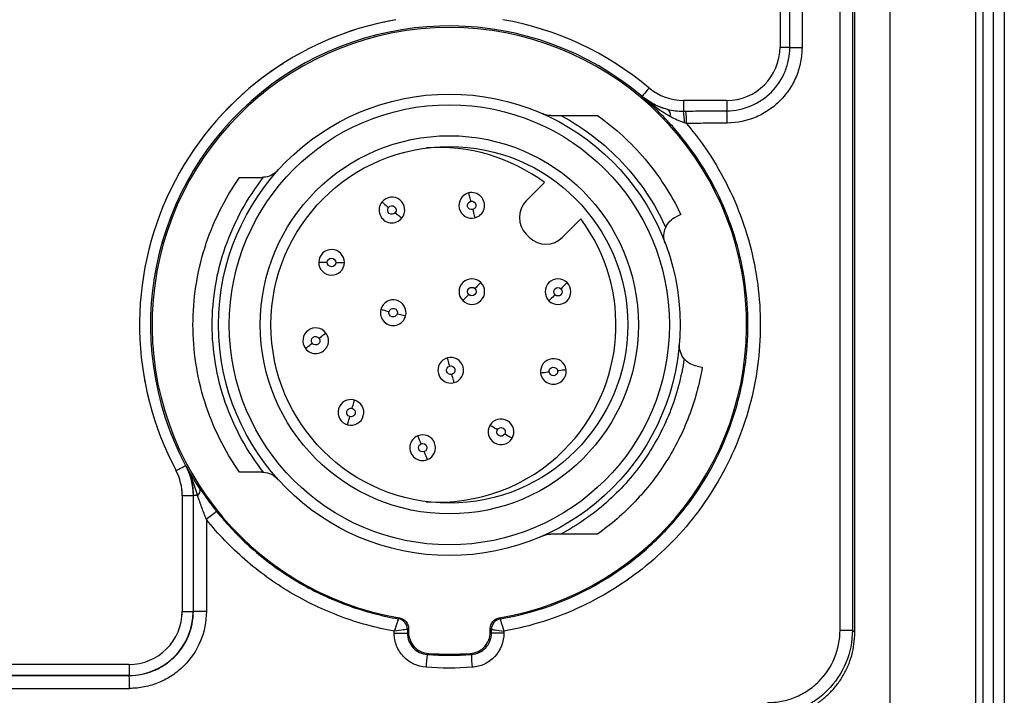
# Model space of a CAD drawing. Header units: millimetres. Extents: x 10 to 272, y 8 to 208.
# Tile 38 of 39: x 172 to 187, y 103 to 113. Entities that reach past the tile are written whole.
import ezdxf

# ---------------------------------------------------------------- set-up
doc = ezdxf.new("R2010")
doc.units = ezdxf.units.MM
doc.linetypes.add('HIDDEN', pattern=[1.905, 1.27, -0.635])

msp = doc.modelspace()

# ---------------------------------------------------------------- linework, layer by layer
at = {"color": 7, "linetype": 'Continuous', "lineweight": 25}
for p, q in [((185.68, 102.218), (185.68, 117.985)), ((187.013, 117.985), (187.013, 102.218)), ((187.132, 102.218), (187.132, 117.985)), ((187.294, 102.218), (187.294, 117.985)), ((187.46, 117.985), (187.46, 102.218)), ((184.898, 103.689), (184.898, 116.614)), ((185.09, 116.614), (185.09, 103.689)), ((185.128, 103.652), (185.128, 116.652)), ((183.961, 116.318), (183.961, 112.785)), ((184.114, 112.781), (184.114, 116.322)), ((184.304, 116.322), (184.304, 112.781)), ((184.114, 112.781), (183.961, 112.781)), ((184.114, 112.781), (184.304, 112.781)), ((182.453, 111.952), (182.453, 111.787)), ((183.128, 111.952), (182.454, 111.952)), ((183.131, 111.952), (183.131, 111.791)), ((180.001, 110.384), (180.287, 110.67)), ((182.413, 110.174), (182.34, 110.139)), ((180.853, 110.105), (180.567, 109.819)), ((180.048, 109.819), (180.001, 109.866)), ((182.668, 107.805), (182.748, 107.791)), ((174.636, 105.786), (174.806, 105.786)), ((174.636, 105.785), (174.636, 103.985)), ((174.806, 105.786), (174.806, 103.981)), ((174.808, 103.979), (174.808, 105.786)), ((174.875, 105.786), (174.808, 105.786)), ((175.011, 105.415), (175.011, 103.979)), ((174.636, 103.981), (174.806, 103.981)), ((174.806, 103.981), (174.808, 103.979)), ((175.011, 103.979), (174.808, 103.979)), ((178.147, 103.7), (178.147, 103.64)), ((178.165, 103.715), (178.165, 103.657)), ((179.44, 103.657), (179.44, 103.715)), ((179.459, 103.639), (179.459, 103.699)), ((177.942, 103.64), (177.942, 103.672)), ((177.942, 103.64), (178.147, 103.64)), ((179.653, 103.639), (179.459, 103.639)), ((179.653, 103.671), (179.653, 103.639)), ((184.898, 103.689), (185.09, 103.689)), ((185.09, 103.689), (185.128, 103.651)), ((173.802, 103.152), (160.786, 103.152)), ((173.806, 103.152), (173.806, 102.982)), ((173.806, 102.982), (160.782, 102.982)), ((173.808, 102.979), (173.806, 102.982))]:
    msp.add_line(p, q, dxfattribs=at)
at = {"color": 7, "linetype": 'HIDDEN', "lineweight": 18}
for p, q in [((183.961, 116.318), (183.961, 112.785)), ((183.128, 111.952), (182.454, 111.952)), ((174.636, 105.785), (174.636, 103.985)), ((173.802, 103.152), (160.786, 103.152))]:
    msp.add_line(p, q, dxfattribs=at)
at = {"color": 7, "linetype": 'Continuous', "lineweight": 25, "flags": 128}
for points in [[(181.918, 112.147), (181.912, 112.14), (181.888, 112.112), (181.866, 112.086), (181.847, 112.063), (181.831, 112.044), (181.819, 112.029), (181.811, 112.02), (181.808, 112.017)], [(181.806, 112.012), (181.807, 112.015), (181.808, 112.017)], [(179.102, 110.509), (179.103, 110.506), (179.105, 110.499), (179.108, 110.487), (179.112, 110.471), (179.117, 110.451), (179.122, 110.429), (179.128, 110.405), (179.135, 110.379)], [(177.749, 110.367), (177.751, 110.365), (177.757, 110.361), (177.767, 110.353), (177.78, 110.343), (177.796, 110.33), (177.814, 110.316), (177.833, 110.3), (177.854, 110.284)], [(177.958, 110.201), (177.979, 110.185), (177.998, 110.17), (178.016, 110.155), (178.032, 110.143), (178.045, 110.132), (178.055, 110.125), (178.061, 110.12), (178.063, 110.118)], [(179.167, 110.25), (179.173, 110.225), (179.179, 110.201), (179.185, 110.178), (179.19, 110.159), (179.194, 110.142), (179.197, 110.13), (179.199, 110.123), (179.199, 110.121)], [(176.764, 109.428), (176.767, 109.428), (176.774, 109.428), (176.787, 109.428), (176.803, 109.428), (176.823, 109.427), (176.846, 109.427), (176.871, 109.427), (176.897, 109.427)], [(177.031, 109.425), (177.057, 109.424), (177.082, 109.424), (177.105, 109.424), (177.125, 109.424), (177.142, 109.423), (177.154, 109.423), (177.162, 109.423), (177.164, 109.423)], [(179.294, 109.112), (179.292, 109.11), (179.287, 109.104), (179.278, 109.096), (179.267, 109.084), (179.252, 109.07), (179.236, 109.053), (179.218, 109.036), (179.2, 109.017)], [(180.639, 109.11), (180.637, 109.108), (180.631, 109.103), (180.623, 109.094), (180.611, 109.082), (180.597, 109.068), (180.58, 109.052), (180.563, 109.034), (180.544, 109.015)], [(179.106, 108.923), (179.087, 108.905), (179.069, 108.887), (179.053, 108.871), (179.039, 108.856), (179.027, 108.845), (179.018, 108.836), (179.013, 108.831), (179.011, 108.829)], [(180.45, 108.921), (180.432, 108.903), (180.414, 108.885), (180.398, 108.869), (180.383, 108.855), (180.372, 108.843), (180.363, 108.834), (180.358, 108.829), (180.356, 108.827)], [(177.733, 108.693), (177.735, 108.693), (177.742, 108.691), (177.754, 108.687), (177.77, 108.683), (177.79, 108.678), (177.812, 108.672), (177.836, 108.665), (177.861, 108.659)], [(177.99, 108.624), (178.015, 108.618), (178.04, 108.611), (178.062, 108.605), (178.081, 108.6), (178.097, 108.596), (178.109, 108.592), (178.117, 108.59), (178.119, 108.59)], [(176.77, 108.244), (176.791, 108.259), (176.811, 108.274), (176.829, 108.288), (176.846, 108.3), (176.859, 108.31), (176.869, 108.317), (176.875, 108.322), (176.877, 108.324)], [(176.557, 108.084), (176.559, 108.085), (176.565, 108.09), (176.575, 108.097), (176.588, 108.107), (176.604, 108.119), (176.623, 108.133), (176.643, 108.148), (176.663, 108.164)], [(178.807, 107.808), (178.8, 107.833), (178.794, 107.857), (178.788, 107.879), (178.782, 107.899), (178.778, 107.915), (178.775, 107.927), (178.773, 107.934), (178.772, 107.937)], [(180.359, 107.715), (180.333, 107.712), (180.308, 107.708), (180.286, 107.705), (180.266, 107.703), (180.249, 107.701), (180.237, 107.699), (180.229, 107.698), (180.227, 107.698)], [(180.623, 107.749), (180.621, 107.749), (180.613, 107.748), (180.601, 107.746), (180.585, 107.744), (180.565, 107.742), (180.542, 107.739), (180.517, 107.735), (180.491, 107.732)], [(178.876, 107.55), (178.875, 107.553), (178.873, 107.56), (178.87, 107.572), (178.866, 107.588), (178.86, 107.607), (178.854, 107.63), (178.848, 107.654), (178.841, 107.679)], [(177.285, 107.149), (177.292, 107.174), (177.299, 107.198), (177.305, 107.22), (177.31, 107.24), (177.315, 107.256), (177.318, 107.268), (177.32, 107.275), (177.321, 107.277)], [(177.214, 106.892), (177.214, 106.894), (177.216, 106.902), (177.22, 106.914), (177.224, 106.93), (177.229, 106.949), (177.236, 106.971), (177.242, 106.995), (177.249, 107.02)], [(179.551, 106.815), (179.528, 106.828), (179.506, 106.841), (179.487, 106.853), (179.469, 106.863), (179.455, 106.871), (179.444, 106.877), (179.438, 106.881), (179.435, 106.882)], [(178.361, 106.596), (178.351, 106.62), (178.342, 106.643), (178.333, 106.665), (178.325, 106.683), (178.319, 106.699), (178.314, 106.71), (178.312, 106.717), (178.311, 106.72)], [(179.781, 106.681), (179.779, 106.682), (179.772, 106.686), (179.761, 106.692), (179.747, 106.701), (179.73, 106.711), (179.71, 106.722), (179.688, 106.735), (179.666, 106.748)], [(178.461, 106.349), (178.46, 106.351), (178.458, 106.358), (178.453, 106.37), (178.447, 106.385), (178.439, 106.404), (178.43, 106.425), (178.421, 106.448), (178.411, 106.473)], [(174.538, 106.176), (174.546, 106.181), (174.579, 106.198), (174.609, 106.214), (174.635, 106.228), (174.657, 106.24), (174.674, 106.249), (174.684, 106.254), (174.688, 106.257)], [(174.688, 106.257), (174.689, 106.257), (174.69, 106.257)], [(174.808, 105.786), (174.807, 105.786), (174.806, 105.786)], [(178.009, 103.864), (178.011, 103.866), (178.026, 103.879)], [(179.579, 103.879), (179.585, 103.874), (179.597, 103.864)], [(178.165, 103.715), (178.154, 103.706), (178.147, 103.7)], [(179.459, 103.699), (179.451, 103.706), (179.44, 103.715)], [(178.147, 103.64), (178.154, 103.647), (178.165, 103.657)], [(179.44, 103.657), (179.451, 103.646), (179.459, 103.639)], [(178.477, 103.324), (178.464, 103.313), (178.458, 103.307)], [(179.148, 103.307), (179.139, 103.315), (179.128, 103.324)]]:
    msp.add_lwpolyline(points, dxfattribs=at)
at = {"color": 7, "linetype": 'Continuous', "lineweight": 25}
for radius in [3.6, 3.433, 2.95, 2.783]:
    msp.add_circle((178.802, 108.452), radius, dxfattribs=at)
for centre, radius, start, end in [((178.802, 108.452), 4.833, 99.9282, 208.0725), ((178.802, 108.452), 4.663, 49.8676, 208.0815), ((178.802, 108.452), 4.638, 279.6388, 260.3612), ((178.802, 108.452), 4.833, 49.8808, 80.0718), ((183.128, 112.785), 0.833, 270, 0), ((182.454, 112.785), 0.833, 229.8808, 270), ((182.14, 111.723), 0.112, 347.9123, 53.2254), ((181.675, 111.614), 0.797, 359.2327, 12.5648), ((180.205, 111.607), 2.296, 359.6462, 4.4948), ((180.721, 111.603), 2.417, 359.9292, 4.4584), ((178.634, 108.452), 2.767, 53.3129, 93.9316), ((179.151, 110.315), 0.2, 104, 284), ((179.151, 110.315), 0.2, 284, 104), ((177.906, 110.243), 0.2, 141.625, 321.625), ((177.906, 110.243), 0.2, 321.625, 141.625), ((180.261, 110.125), 0.367, 135, 225), ((178.634, 108.452), 2.767, 315, 36.6871), ((180.308, 110.078), 0.367, 225, 315), ((176.964, 109.426), 0.2, 359.25, 179.25), ((176.964, 109.426), 0.2, 179.25, 359.25), ((179.153, 108.97), 0.2, 45, 225), ((179.153, 108.97), 0.2, 225, 45), ((180.497, 108.968), 0.2, 45, 225), ((180.497, 108.968), 0.2, 225, 45), ((177.926, 108.641), 0.2, 345, 165), ((177.926, 108.641), 0.2, 165, 345), ((176.717, 108.204), 0.2, 36.875, 216.875), ((176.717, 108.204), 0.2, 216.875, 36.875), ((178.824, 107.743), 0.2, 105, 285), ((178.824, 107.743), 0.2, 285, 105), ((180.425, 107.724), 0.2, 7.375, 187.375), ((180.425, 107.724), 0.2, 187.375, 7.375), ((177.267, 107.085), 0.2, 74.5, 254.5), ((177.267, 107.085), 0.2, 254.5, 74.5), ((179.608, 106.782), 0.2, 329.75, 149.75), ((179.608, 106.782), 0.2, 149.75, 329.75), ((178.386, 106.534), 0.2, 112.125, 292.125), ((178.386, 106.534), 0.2, 292.125, 112.125), ((178.634, 108.452), 2.767, 266.0299, 315), ((173.802, 105.785), 0.833, 0, 28.0725), ((174.808, 105.868), 0.106, 309.5296, 15.2811), ((178.028, 101.731), 4.762, 126.8692, 129.309), ((173.802, 103.985), 0.833, 270, 0), ((177.98, 103.7), 0.167, 0.0159, 80.167), ((177.98, 103.7), 0.167, 0.015, 80.1294), ((179.626, 103.699), 0.167, 99.8414, 179.9835), ((179.626, 103.699), 0.167, 99.8759, 179.9402), ((180.475, 103.02), 2.038, 171.8798, 177.5163), ((178.802, 108.452), 5.138, 266.3661, 273.6339), ((181.054, 103.283), 1.906, 179.2687, 185.2727), ((170.348, 102.827), 3.464, 359.2076, 2.516)]:
    msp.add_arc(centre, radius, start, end, dxfattribs=at)
at = {"color": 7, "linetype": 'HIDDEN', "lineweight": 18}
for centre, radius, start, end in [((178.802, 108.452), 4.833, 99.9282, 208.0725), ((178.802, 108.452), 4.833, 49.8808, 80.0718), ((183.128, 112.785), 0.833, 270, 0), ((182.454, 112.785), 0.833, 229.8808, 270), ((173.802, 105.785), 0.833, 0, 28.0725), ((173.802, 103.985), 0.833, 270, 0)]:
    msp.add_arc(centre, radius, start, end, dxfattribs=at)
at = {"color": 7, "linetype": 'Continuous', "lineweight": 25}
for centre, major_axis, ratio, start_param, end_param in [((173.806, 103.982), (0.707, -0.707), 0.999817, 5.497939, 7.068431), ((167.294, 110.539), (433.133, 0), 0.017455, 4.697349, 4.727429), ((167.294, 110.339), (433.333, 0), 0.017447, 4.697349, 4.727429)]:
    msp.add_ellipse(centre, major_axis=major_axis, ratio=ratio, start_param=start_param, end_param=end_param, dxfattribs=at)
for points, knots in [([(183.131, 111.791), (183.261, 111.791), (183.389, 111.818), (183.627, 111.918), (183.735, 111.991), (183.918, 112.175), (183.99, 112.285), (184.064, 112.464), (184.082, 112.526), (184.107, 112.652), (184.114, 112.716), (184.114, 112.781)], [0, 0, 0, 0, 0.25, 0.25, 0.5, 0.5, 0.75, 0.75, 0.875, 0.875, 1, 1, 1, 1]), ([(184.304, 112.781), (184.304, 112.704), (184.296, 112.628), (184.267, 112.478), (184.245, 112.404), (184.187, 112.262), (184.151, 112.194), (184.067, 112.067), (184.018, 112.006), (183.91, 111.897), (183.851, 111.847), (183.724, 111.761), (183.658, 111.724), (183.446, 111.634), (183.293, 111.601), (183.138, 111.6)], [0, 0, 0, 0, 0.125, 0.125, 0.25, 0.25, 0.375, 0.375, 0.5, 0.5, 0.625, 0.625, 0.75, 0.75, 1, 1, 1, 1]), ([(179.597, 103.864), (180.035, 103.939), (180.452, 104.074), (181.048, 104.366), (181.24, 104.477), (181.603, 104.724), (181.775, 104.859), (182.1, 105.155), (182.254, 105.317), (182.535, 105.656), (182.662, 105.834), (182.891, 106.208), (182.993, 106.404), (183.168, 106.811), (183.241, 107.019), (183.356, 107.442), (183.398, 107.657), (183.453, 108.095), (183.464, 108.318), (183.456, 108.759), (183.436, 108.981), (183.365, 109.418), (183.264, 109.845), (183.104, 110.254), (182.914, 110.653), (182.804, 110.846), (182.561, 111.211), (182.428, 111.385), (182.135, 111.713), (181.976, 111.868), (181.806, 112.012)], [0, 0, 0, 0, 0.125, 0.125, 0.1875, 0.1875, 0.25, 0.25, 0.3125, 0.3125, 0.375, 0.375, 0.4375, 0.4375, 0.5, 0.5, 0.5625, 0.5625, 0.625, 0.625, 0.6875, 0.6875, 0.75, 0.8125, 0.8125, 0.875, 0.875, 0.9375, 0.9375, 1, 1, 1, 1]), ([(182.249, 111.7), (182.169, 111.745), (182.093, 111.794), (181.946, 111.899), (181.875, 111.954), (181.806, 112.012)], [0, 0, 0, 0, 0.5, 0.5, 1, 1, 1, 1]), ([(182.206, 111.812), (182.126, 111.832), (182.054, 111.86), (181.922, 111.927), (181.862, 111.966), (181.806, 112.012)], [0, 0, 0, 0, 0.5, 0.5, 1, 1, 1, 1]), ([(182.206, 111.812), (182.134, 111.831), (182.062, 111.858), (181.929, 111.927), (181.866, 111.968), (181.808, 112.017)], [0, 0, 0, 0, 0.5, 0.5, 1, 1, 1, 1]), ([(180.387, 111.718), (180.419, 111.718), (180.451, 111.718), (180.483, 111.718), (180.502, 111.718), (180.521, 111.718), (180.54, 111.718)], [0, 0, 0, 0, 0.0001495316, 0.0001495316, 0.0001495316, 0.000238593, 0.000238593, 0.000238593, 0.000238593]), ([(180.54, 111.718), (180.722, 111.622), (180.895, 111.51), (181.217, 111.263), (181.364, 111.129), (181.774, 110.692), (182.008, 110.346), (182.177, 109.969)], [0, 0, 0, 0, 0.25, 0.25, 0.5, 0.5, 1, 1, 1, 1]), ([(180.54, 111.718), (180.614, 111.718), (180.688, 111.718), (180.761, 111.718), (180.82, 111.718), (180.878, 111.718), (180.936, 111.718), (180.995, 111.718), (181.053, 111.718), (181.111, 111.718)], [0, 0, 0, 0, 0.0003472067, 0.0003472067, 0.0003472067, 0.0006241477, 0.0006241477, 0.0006241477, 0.0009011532, 0.0009011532, 0.0009011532, 0.0009011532]), ([(181.111, 111.718), (181.251, 111.62), (181.383, 111.512), (181.631, 111.285), (181.746, 111.165), (182.074, 110.778), (182.264, 110.486), (182.413, 110.174)], [0, 0, 0, 0, 0.25, 0.25, 0.5, 0.5, 1, 1, 1, 1]), ([(182.494, 111.787), (182.593, 111.788), (182.692, 111.788), (182.791, 111.789), (182.904, 111.789), (183.018, 111.79), (183.131, 111.791)], [0, 0, 0, 0, 0.0004456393, 0.0004456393, 0.0004456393, 0.0009562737, 0.0009562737, 0.0009562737, 0.0009562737]), ([(182.501, 111.593), (182.638, 111.431), (182.764, 111.261), (182.994, 110.905), (183.098, 110.717), (183.371, 110.139), (183.5, 109.737), (183.613, 109.11), (183.638, 108.897), (183.658, 108.471), (183.654, 108.258), (183.601, 107.619), (183.51, 107.206), (183.295, 106.608), (183.209, 106.411), (183.014, 106.034), (182.905, 105.853), (182.664, 105.506), (182.533, 105.34), (182.245, 105.025), (182.092, 104.877), (181.769, 104.604), (181.599, 104.479), (181.243, 104.25), (181.055, 104.147), (180.477, 103.875), (180.074, 103.747), (179.653, 103.671)], [0, 0, 0, 0, 0.0625, 0.0625, 0.125, 0.125, 0.25, 0.25, 0.3125, 0.3125, 0.375, 0.375, 0.5, 0.5, 0.5625, 0.5625, 0.625, 0.625, 0.6875, 0.6875, 0.75, 0.75, 0.8125, 0.8125, 0.875, 0.875, 1, 1, 1, 1]), ([(183.138, 111.6), (183.025, 111.598), (182.911, 111.597), (182.798, 111.596), (182.699, 111.595), (182.6, 111.594), (182.501, 111.593)], [0, 0, 0, 0, 0.0005111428, 0.0005111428, 0.0005111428, 0.0009572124, 0.0009572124, 0.0009572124, 0.0009572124]), ([(175.53, 106.152), (175.296, 106.485), (175.109, 106.861), (174.863, 107.646), (174.802, 108.055), (174.802, 108.848), (174.863, 109.257), (175.109, 110.043), (175.296, 110.418), (175.53, 110.752)], [0, 0, 0, 0, 0.25, 0.25, 0.5, 0.5, 0.75, 0.75, 1, 1, 1, 1]), ([(175.905, 106.151), (175.65, 106.472), (175.444, 106.844), (175.17, 107.634), (175.102, 108.049), (175.102, 108.854), (175.17, 109.27), (175.444, 110.059), (175.65, 110.431), (175.905, 110.753)], [0, 0, 0, 0, 0.25, 0.25, 0.5, 0.5, 0.75, 0.75, 1, 1, 1, 1]), ([(175.53, 110.752), (175.588, 110.752), (175.646, 110.752), (175.705, 110.752), (175.763, 110.752), (175.822, 110.752), (175.881, 110.752)], [0, 0, 0, 0, 0.0002882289, 0.0002882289, 0.0002882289, 0.0005764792, 0.0005764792, 0.0005764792, 0.0005764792]), ([(177.854, 110.284), (177.877, 110.313), (177.919, 110.318), (177.976, 110.272), (177.981, 110.23), (177.958, 110.201)], [0, 0, 0, 0, 0.5, 0.5, 1, 1, 1, 1]), ([(179.167, 110.25), (179.131, 110.241), (179.095, 110.263), (179.077, 110.334), (179.099, 110.37), (179.135, 110.379)], [0, 0, 0, 0, 0.5, 0.5, 1, 1, 1, 1]), ([(179.135, 110.379), (179.17, 110.388), (179.207, 110.367), (179.224, 110.295), (179.203, 110.259), (179.167, 110.25)], [0, 0, 0, 0, 0.5, 0.5, 1, 1, 1, 1]), ([(177.958, 110.201), (177.935, 110.172), (177.893, 110.168), (177.836, 110.213), (177.831, 110.255), (177.854, 110.284)], [0, 0, 0, 0, 0.5, 0.5, 1, 1, 1, 1]), ([(176.897, 109.427), (176.898, 109.463), (176.928, 109.493), (177.002, 109.492), (177.031, 109.462), (177.031, 109.425)], [0, 0, 0, 0, 0.5, 0.5, 1, 1, 1, 1]), ([(177.031, 109.425), (177.03, 109.388), (177, 109.359), (176.926, 109.359), (176.897, 109.39), (176.897, 109.427)], [0, 0, 0, 0, 0.5, 0.5, 1, 1, 1, 1]), ([(179.106, 108.923), (179.08, 108.949), (179.08, 108.991), (179.132, 109.043), (179.174, 109.043), (179.2, 109.017)], [0, 0, 0, 0, 0.5, 0.5, 1, 1, 1, 1]), ([(179.2, 109.017), (179.226, 108.991), (179.226, 108.949), (179.174, 108.897), (179.132, 108.897), (179.106, 108.923)], [0, 0, 0, 0, 0.5, 0.5, 1, 1, 1, 1]), ([(180.45, 108.921), (180.424, 108.947), (180.424, 108.989), (180.476, 109.042), (180.518, 109.042), (180.544, 109.015)], [0, 0, 0, 0, 0.5, 0.5, 1, 1, 1, 1]), ([(180.544, 109.015), (180.57, 108.989), (180.57, 108.947), (180.518, 108.895), (180.476, 108.895), (180.45, 108.921)], [0, 0, 0, 0, 0.5, 0.5, 1, 1, 1, 1]), ([(177.99, 108.624), (177.981, 108.589), (177.944, 108.568), (177.873, 108.587), (177.852, 108.623), (177.861, 108.659)], [0, 0, 0, 0, 0.5, 0.5, 1, 1, 1, 1]), ([(177.861, 108.659), (177.871, 108.694), (177.908, 108.715), (177.979, 108.696), (178, 108.66), (177.99, 108.624)], [0, 0, 0, 0, 0.5, 0.5, 1, 1, 1, 1]), ([(176.663, 108.164), (176.641, 108.193), (176.647, 108.235), (176.706, 108.279), (176.748, 108.273), (176.77, 108.244)], [0, 0, 0, 0, 0.5, 0.5, 1, 1, 1, 1]), ([(176.77, 108.244), (176.792, 108.214), (176.786, 108.172), (176.727, 108.128), (176.686, 108.134), (176.663, 108.164)], [0, 0, 0, 0, 0.5, 0.5, 1, 1, 1, 1]), ([(182.465, 107.923), (182.423, 107.638), (182.348, 107.353), (182.131, 106.809), (181.989, 106.549), (181.738, 106.195), (181.648, 106.083), (181.458, 105.871), (181.358, 105.773), (181.038, 105.49), (180.798, 105.322), (180.54, 105.185)], [0, 0, 0, 0, 0.25, 0.25, 0.5, 0.5, 0.625, 0.625, 0.75, 0.75, 1, 1, 1, 1]), ([(182.668, 107.805), (182.629, 107.811), (182.592, 107.825), (182.523, 107.864), (182.491, 107.89), (182.465, 107.923)], [0, 0, 0, 0, 0.5, 0.5, 1, 1, 1, 1]), ([(178.841, 107.679), (178.806, 107.669), (178.769, 107.691), (178.75, 107.762), (178.771, 107.798), (178.807, 107.808)], [0, 0, 0, 0, 0.5, 0.5, 1, 1, 1, 1]), ([(178.807, 107.808), (178.842, 107.817), (178.879, 107.796), (178.898, 107.725), (178.877, 107.688), (178.841, 107.679)], [0, 0, 0, 0, 0.5, 0.5, 1, 1, 1, 1]), ([(180.359, 107.715), (180.354, 107.751), (180.38, 107.785), (180.453, 107.794), (180.487, 107.769), (180.491, 107.732)], [0, 0, 0, 0, 0.5, 0.5, 1, 1, 1, 1]), ([(180.491, 107.732), (180.496, 107.696), (180.47, 107.662), (180.397, 107.653), (180.364, 107.678), (180.359, 107.715)], [0, 0, 0, 0, 0.5, 0.5, 1, 1, 1, 1]), ([(182.748, 107.791), (182.704, 107.532), (182.634, 107.273), (182.444, 106.775), (182.324, 106.535), (182.04, 106.088), (181.878, 105.881), (181.611, 105.601), (181.518, 105.512), (181.322, 105.342), (181.218, 105.261), (181.111, 105.185)], [0, 0, 0, 0, 0.25, 0.25, 0.5, 0.5, 0.75, 0.75, 0.875, 0.875, 1, 1, 1, 1]), ([(177.249, 107.02), (177.214, 107.03), (177.193, 107.067), (177.213, 107.138), (177.249, 107.159), (177.285, 107.149)], [0, 0, 0, 0, 0.5, 0.5, 1, 1, 1, 1]), ([(177.285, 107.149), (177.32, 107.139), (177.341, 107.102), (177.322, 107.031), (177.285, 107.011), (177.249, 107.02)], [0, 0, 0, 0, 0.5, 0.5, 1, 1, 1, 1]), ([(179.666, 106.748), (179.647, 106.716), (179.606, 106.705), (179.543, 106.743), (179.532, 106.783), (179.551, 106.815)], [0, 0, 0, 0, 0.5, 0.5, 1, 1, 1, 1]), ([(179.551, 106.815), (179.569, 106.847), (179.61, 106.858), (179.674, 106.821), (179.684, 106.78), (179.666, 106.748)], [0, 0, 0, 0, 0.5, 0.5, 1, 1, 1, 1]), ([(178.361, 106.596), (178.395, 106.61), (178.434, 106.594), (178.462, 106.525), (178.445, 106.486), (178.411, 106.473)], [0, 0, 0, 0, 0.5, 0.5, 1, 1, 1, 1]), ([(178.411, 106.473), (178.377, 106.459), (178.338, 106.475), (178.31, 106.543), (178.327, 106.582), (178.361, 106.596)], [0, 0, 0, 0, 0.5, 0.5, 1, 1, 1, 1]), ([(174.688, 106.257), (174.727, 106.184), (174.757, 106.107), (174.796, 105.949), (174.806, 105.868), (174.806, 105.786)], [0, 0, 0, 0, 0.5, 0.5, 1, 1, 1, 1]), ([(174.875, 105.786), (174.851, 105.868), (174.826, 105.949), (174.765, 106.106), (174.73, 106.183), (174.69, 106.257)], [0, 0, 0, 0, 0.5, 0.5, 1, 1, 1, 1]), ([(175.881, 106.152), (175.822, 106.152), (175.763, 106.152), (175.705, 106.152), (175.647, 106.152), (175.588, 106.152), (175.53, 106.152)], [0, 0, 0, 0, 0.0002918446, 0.0002918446, 0.0002918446, 0.0005837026, 0.0005837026, 0.0005837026, 0.0005837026]), ([(174.91, 105.896), (174.948, 105.839), (174.99, 105.779), (175.077, 105.66), (175.123, 105.6), (175.171, 105.54)], [0, 0, 0, 0, 0.5, 0.5, 1, 1, 1, 1]), ([(175.011, 105.415), (174.986, 105.477), (174.963, 105.539), (174.918, 105.663), (174.896, 105.725), (174.875, 105.786)], [0, 0, 0, 0, 0.5, 0.5, 1, 1, 1, 1]), ([(177.942, 103.672), (177.654, 103.724), (177.375, 103.8), (176.834, 104.002), (176.57, 104.129), (176.069, 104.426), (175.833, 104.597), (175.393, 104.98), (175.193, 105.189), (175.011, 105.415)], [0, 0, 0, 0, 0.25, 0.25, 0.5, 0.5, 0.75, 0.75, 1, 1, 1, 1]), ([(175.299, 105.387), (175.473, 105.189), (175.663, 105.005), (176.075, 104.67), (176.294, 104.522), (176.756, 104.262), (176.997, 104.153), (177.492, 103.977), (177.747, 103.91), (178.009, 103.864)], [0, 0, 0, 0, 0.25, 0.25, 0.5, 0.5, 0.75, 0.75, 1, 1, 1, 1]), ([(180.54, 105.185), (180.52, 105.185), (180.5, 105.185), (180.48, 105.185), (180.449, 105.185), (180.418, 105.185), (180.387, 105.185)], [0.0002003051, 0.0002003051, 0.0002003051, 0.0002003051, 0.0002926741, 0.0002926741, 0.0002926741, 0.0004358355, 0.0004358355, 0.0004358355, 0.0004358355]), ([(173.808, 102.979), (173.874, 102.979), (173.939, 102.986), (174.067, 103.011), (174.13, 103.03), (174.251, 103.081), (174.309, 103.111), (174.417, 103.184), (174.469, 103.226), (174.607, 103.364), (174.682, 103.476), (174.781, 103.716), (174.808, 103.847), (174.808, 103.979)], [0, 0, 0, 0, 0.125, 0.125, 0.25, 0.25, 0.375, 0.375, 0.5, 0.5, 0.75, 0.75, 1, 1, 1, 1]), ([(175.011, 103.979), (175.011, 103.821), (174.979, 103.664), (174.86, 103.375), (174.77, 103.241), (174.604, 103.075), (174.542, 103.025), (174.412, 102.938), (174.343, 102.901), (174.198, 102.841), (174.122, 102.818), (173.968, 102.787), (173.891, 102.779), (173.811, 102.779)], [0, 0, 0, 0, 0.25, 0.25, 0.5, 0.5, 0.625, 0.625, 0.75, 0.75, 0.875, 0.875, 1, 1, 1, 1]), ([(178.009, 103.864), (178.007, 103.864), (177.999, 103.842), (177.975, 103.771), (177.958, 103.722), (177.942, 103.672)], [0, 0, 0, 0, 0.5, 0.5, 1, 1, 1, 1]), ([(178.026, 103.879), (178.065, 103.873), (178.1, 103.852), (178.151, 103.793), (178.165, 103.754), (178.165, 103.715)], [0, 0, 0, 0, 0.5, 0.5, 1, 1, 1, 1]), ([(179.44, 103.715), (179.44, 103.754), (179.454, 103.793), (179.505, 103.852), (179.54, 103.873), (179.579, 103.879)], [0, 0, 0, 0, 0.5, 0.5, 1, 1, 1, 1]), ([(179.597, 103.863), (179.596, 103.861), (179.602, 103.839), (179.622, 103.768), (179.637, 103.72), (179.653, 103.671)], [0, 0, 0, 0, 0.5, 0.5, 1, 1, 1, 1]), ([(178.147, 103.7), (178.145, 103.7), (178.121, 103.697), (178.046, 103.686), (177.994, 103.679), (177.942, 103.672)], [0, 0, 0, 0, 0.5, 0.5, 1, 1, 1, 1]), ([(179.459, 103.699), (179.46, 103.699), (179.481, 103.696), (179.553, 103.686), (179.603, 103.678), (179.653, 103.671)], [0, 0, 0, 0, 0.5, 0.5, 1, 1, 1, 1]), ([(178.439, 103.108), (178.305, 103.117), (178.177, 103.178), (178.04, 103.325), (178.004, 103.382), (177.955, 103.507), (177.942, 103.573), (177.942, 103.64)], [0, 0, 0, 0, 0.5, 0.5, 0.75, 0.75, 1, 1, 1, 1]), ([(178.147, 103.64), (178.147, 103.556), (178.18, 103.473), (178.294, 103.351), (178.374, 103.313), (178.458, 103.307)], [0, 0, 0, 0, 0.5, 0.5, 1, 1, 1, 1]), ([(178.165, 103.657), (178.165, 103.572), (178.198, 103.49), (178.312, 103.368), (178.393, 103.33), (178.477, 103.324)], [0, 0, 0, 0, 0.5, 0.5, 1, 1, 1, 1]), ([(179.128, 103.324), (179.212, 103.33), (179.293, 103.368), (179.407, 103.49), (179.44, 103.572), (179.44, 103.657)], [0, 0, 0, 0, 0.5, 0.5, 1, 1, 1, 1]), ([(179.148, 103.307), (179.232, 103.313), (179.312, 103.351), (179.426, 103.472), (179.459, 103.555), (179.459, 103.639)], [0, 0, 0, 0, 0.5, 0.5, 1, 1, 1, 1]), ([(179.653, 103.639), (179.653, 103.505), (179.6, 103.373), (179.464, 103.226), (179.409, 103.186), (179.288, 103.129), (179.223, 103.112), (179.156, 103.108)], [0, 0, 0, 0, 0.5, 0.5, 0.75, 0.75, 1, 1, 1, 1]), ([(185.09, 103.689), (185.09, 103.513), (185.055, 103.338), (184.921, 103.017), (184.822, 102.869), (184.637, 102.684), (184.569, 102.628), (184.424, 102.532), (184.347, 102.491), (184.186, 102.424), (184.101, 102.399), (183.931, 102.365), (183.844, 102.356), (183.756, 102.357)], [0, 0, 0, 0, 0.25, 0.25, 0.5, 0.5, 0.625, 0.625, 0.75, 0.75, 0.875, 0.875, 1, 1, 1, 1]), ([(183.764, 102.557), (183.839, 102.556), (183.912, 102.564), (184.057, 102.592), (184.129, 102.614), (184.266, 102.671), (184.331, 102.705), (184.455, 102.787), (184.513, 102.835), (184.67, 102.992), (184.755, 103.118), (184.868, 103.39), (184.898, 103.539), (184.898, 103.689)], [0, 0, 0, 0, 0.125, 0.125, 0.25, 0.25, 0.375, 0.375, 0.5, 0.5, 0.75, 0.75, 1, 1, 1, 1]), ([(183.794, 102.318), (183.825, 102.319), (183.886, 102.32), (183.976, 102.33), (184.065, 102.345), (184.152, 102.366), (184.236, 102.393), (184.318, 102.424), (184.397, 102.461), (184.472, 102.502), (184.544, 102.548), (184.613, 102.598), (184.677, 102.651), (184.758, 102.727), (184.851, 102.832), (184.946, 102.973), (185.025, 103.127), (185.083, 103.294), (185.12, 103.47), (185.125, 103.591), (185.128, 103.651)], [0, 0, 0, 0, 0.0437718, 0.0871626, 0.1301725, 0.1728016, 0.2150499, 0.2569176, 0.2984047, 0.3395112, 0.3802374, 0.4205832, 0.4605488, 0.5001343, 0.5796419, 0.66067, 0.7432193, 0.8272904, 0.9128838, 1, 1, 1, 1])]:
    msp.add_open_spline(points, degree=3, knots=knots, dxfattribs=at)
for points in [[(180.387, 111.718), (180.342, 111.718), (180.296, 111.728), (180.253, 111.747)], [(182.206, 111.812), (182.286, 111.793), (182.368, 111.786), (182.453, 111.787)], [(182.472, 111.603), (182.393, 111.629), (182.319, 111.66), (182.249, 111.7)], [(182.453, 111.787), (182.466, 111.787), (182.48, 111.787), (182.494, 111.787)], [(182.501, 111.593), (182.491, 111.597), (182.481, 111.6), (182.472, 111.603)], [(176.128, 110.862), (176.069, 110.796), (175.986, 110.758), (175.905, 110.753)], [(175.905, 110.753), (175.897, 110.752), (175.889, 110.752), (175.881, 110.752)], [(182.177, 109.969), (182.21, 110.047), (182.269, 110.105), (182.34, 110.139)], [(182.171, 109.721), (182.14, 109.803), (182.145, 109.895), (182.177, 109.969)], [(182.465, 107.923), (182.414, 107.986), (182.383, 108.072), (182.391, 108.16)], [(174.91, 105.896), (174.825, 106.024), (174.755, 106.139), (174.69, 106.257)], [(174.808, 105.786), (174.808, 105.95), (174.767, 106.112), (174.69, 106.257)], [(175.881, 106.152), (175.889, 106.152), (175.897, 106.151), (175.905, 106.151)], [(175.905, 106.151), (175.985, 106.145), (176.069, 106.108), (176.128, 106.041)], [(175.171, 105.54), (175.213, 105.488), (175.255, 105.437), (175.299, 105.387)], [(180.261, 105.16), (180.301, 105.177), (180.344, 105.185), (180.387, 105.185)], [(181.111, 105.185), (180.922, 105.185), (180.732, 105.185), (180.54, 105.185)], [(178.009, 103.864), (178.009, 103.864), (178.009, 103.864), (178.009, 103.864)], [(179.597, 103.864), (179.597, 103.864), (179.597, 103.863), (179.597, 103.863)], [(178.147, 103.7), (178.147, 103.7), (178.147, 103.7), (178.147, 103.7)], [(179.459, 103.699), (179.459, 103.699), (179.459, 103.699), (179.459, 103.699)], [(178.458, 103.307), (178.688, 103.292), (178.918, 103.292), (179.148, 103.307)], [(179.156, 103.108), (178.917, 103.092), (178.678, 103.092), (178.439, 103.108)]]:
    msp.add_open_spline(points, degree=3, dxfattribs=at)

doc.saveas('drawing.dxf')
